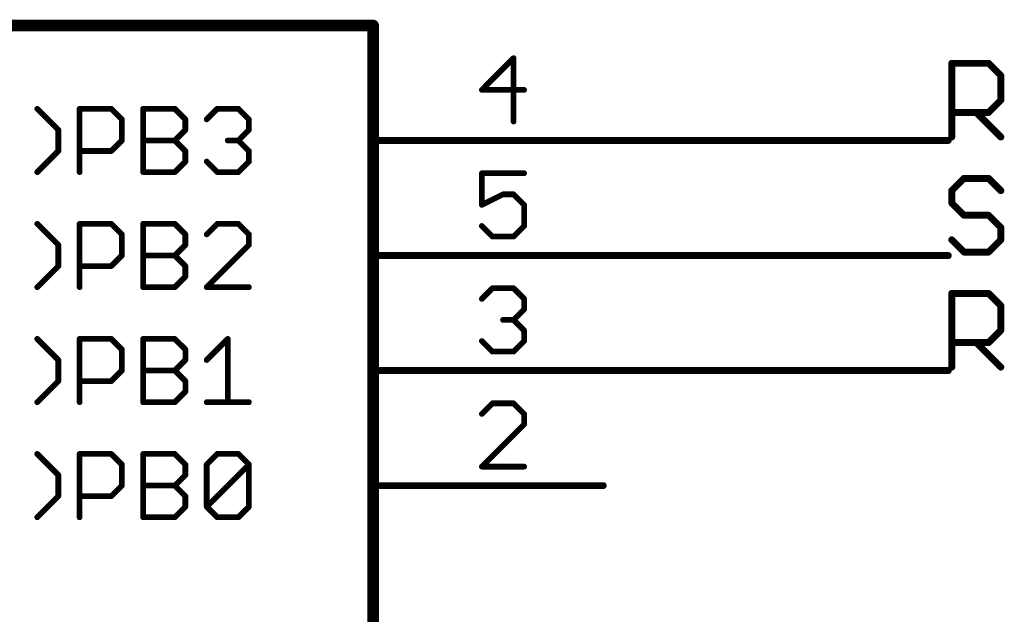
# Model space of a CAD drawing. Extents: x -3 to 170, y -3 to 86.
# Tile 15 of 27: x 66 to 88, y 71 to 84. Entities that reach past the tile are written whole.
import ezdxf

# ---------------------------------------------------------------- set-up
doc = ezdxf.new("R2010")
doc.units = 0
for name, color, linetype in [('91', 94, 'CONTINUOUS'), ('94', 14, 'CONTINUOUS'), ('95', 251, 'CONTINUOUS')]:
    doc.layers.add(name, color=color, linetype=linetype)

msp = doc.modelspace()

# ---------------------------------------------------------------- linework, layer by layer
at = {"layer": '91', "const_width": 0.1524}
for points in [[(78.74, 81.28), (86.36, 81.28)], [(78.74, 78.74), (86.36, 78.74)], [(78.74, 76.2), (86.36, 76.2)]]:
    msp.add_lwpolyline(points, dxfattribs=at)
at = {"layer": '91', "const_width": 0.0762}
for points in [[(78.74, 81.3181, 1), (78.74, 81.2419)], [(86.36, 81.2419, 1), (86.36, 81.3181)], [(78.74, 78.7781, 1), (78.74, 78.7019)], [(86.36, 78.7019, 1), (86.36, 78.7781)], [(78.74, 76.2381, 1), (78.74, 76.1619)], [(86.36, 76.1619, 1), (86.36, 76.2381)]]:
    msp.add_lwpolyline(points, format="xyb", dxfattribs=at)
at = {"layer": '94'}
for points, const_width in [([(25.4, 83.82), (73.66, 83.82)], 0.254), ([(73.66, 83.82), (73.66, 48.26)], 0.254), ([(78.74, 81.28), (73.66, 81.28)], 0.1524), ([(78.74, 78.74), (73.66, 78.74)], 0.1524), ([(78.74, 76.2), (73.66, 76.2)], 0.1524), ([(78.74, 73.66), (73.66, 73.66)], 0.1524)]:
    msp.add_lwpolyline(points, dxfattribs=dict(at, const_width=const_width))
for points, const_width in [([(73.7235, 83.82, 1), (73.5965, 83.82)], 0.127), ([(73.66, 83.7565, 1), (73.66, 83.8835)], 0.127), ([(73.66, 81.3181, 1), (73.66, 81.2419)], 0.0762), ([(78.74, 81.2419, 1), (78.74, 81.3181)], 0.0762), ([(73.66, 78.7781, 1), (73.66, 78.7019)], 0.0762), ([(78.74, 78.7019, 1), (78.74, 78.7781)], 0.0762), ([(73.66, 76.2381, 1), (73.66, 76.1619)], 0.0762), ([(78.74, 76.1619, 1), (78.74, 76.2381)], 0.0762), ([(73.66, 73.6981, 1), (73.66, 73.6219)], 0.0762), ([(78.74, 73.6219, 1), (78.74, 73.6981)], 0.0762)]:
    msp.add_lwpolyline(points, format="xyb", dxfattribs=dict(at, const_width=const_width))
at = {"layer": '95'}
for points, const_width in [([(76.7594, 83.0973), (76.0603, 82.3982)], 0.127), ([(76.7594, 81.6991), (76.7594, 83.0973)], 0.127), ([(86.4362, 81.3562), (86.4362, 82.9832)], 0.1524), ([(86.4362, 82.9832), (87.2497, 82.9832)], 0.1524), ([(87.2497, 82.9832), (87.5209, 82.712)], 0.1524), ([(87.5209, 82.712), (87.5209, 82.1697)], 0.1524), ([(76.0603, 82.3982), (76.9924, 82.3982)], 0.127), ([(87.5209, 82.1697), (87.2497, 81.8985)], 0.1524), ([(66.7074, 81.5136), (66.2413, 81.9797)], 0.127), ([(67.1768, 80.5815), (67.1768, 81.9797)], 0.127), ([(67.1768, 81.9797), (67.8759, 81.9797)], 0.127), ([(67.8759, 81.9797), (68.109, 81.7467)], 0.127), ([(68.5801, 80.5815), (68.5801, 81.9797)], 0.127), ([(68.5801, 81.9797), (69.2792, 81.9797)], 0.127), ([(69.2792, 81.9797), (69.5122, 81.7467)], 0.127), ([(69.9834, 81.7467), (70.2164, 81.9797)], 0.127), ([(70.2164, 81.9797), (70.6825, 81.9797)], 0.127), ([(70.6825, 81.9797), (70.9155, 81.7467)], 0.127), ([(87.2497, 81.8985), (86.4362, 81.8985)], 0.1524), ([(86.9785, 81.8985), (87.5209, 81.3562)], 0.1524), ([(68.109, 81.7467), (68.109, 81.2806)], 0.127), ([(69.5122, 81.7467), (69.5122, 81.5136)], 0.127), ([(70.9155, 81.7467), (70.9155, 81.5136)], 0.127), ([(66.7074, 81.0476), (66.7074, 81.5136)], 0.127), ([(69.5122, 81.5136), (69.2792, 81.2806)], 0.127), ([(70.9155, 81.5136), (70.6825, 81.2806)], 0.127), ([(68.109, 81.2806), (67.8759, 81.0476)], 0.127), ([(68.5801, 81.2806), (69.2792, 81.2806)], 0.127), ([(69.2792, 81.2806), (69.5122, 81.0476)], 0.127), ([(70.6825, 81.2806), (70.4495, 81.2806)], 0.127), ([(70.6825, 81.2806), (70.9155, 81.0476)], 0.127), ([(66.2413, 80.5815), (66.7074, 81.0476)], 0.127), ([(67.8759, 81.0476), (67.1768, 81.0476)], 0.127), ([(69.5122, 81.0476), (69.5122, 80.8145)], 0.127), ([(70.9155, 81.0476), (70.9155, 80.8145)], 0.127), ([(69.5122, 80.8145), (69.2792, 80.5815)], 0.127), ([(70.2164, 80.5815), (69.9834, 80.8145)], 0.127), ([(70.9155, 80.8145), (70.6825, 80.5815)], 0.127), ([(69.2792, 80.5815), (68.5801, 80.5815)], 0.127), ([(70.6825, 80.5815), (70.2164, 80.5815)], 0.127), ([(76.9924, 80.5573), (76.0603, 80.5573)], 0.127), ([(76.0603, 80.5573), (76.0603, 79.8582)], 0.127), ([(86.7074, 80.4432), (86.4362, 80.172)], 0.1524), ([(87.2497, 80.4432), (86.7074, 80.4432)], 0.1524), ([(87.5209, 80.172), (87.2497, 80.4432)], 0.1524), ([(86.4362, 80.172), (86.4362, 79.9009)], 0.1524), ([(76.0603, 79.8582), (76.5264, 80.0912)], 0.127), ([(76.5264, 80.0912), (76.7594, 80.0912)], 0.127), ([(76.7594, 80.0912), (76.9924, 79.8582)], 0.127), ([(76.9924, 79.8582), (76.9924, 79.3921)], 0.127), ([(86.4362, 79.9009), (86.7074, 79.6297)], 0.1524), ([(86.7074, 79.6297), (87.2497, 79.6297)], 0.1524), ([(87.2497, 79.6297), (87.5209, 79.3585)], 0.1524), ([(66.7074, 78.9736), (66.2413, 79.4397)], 0.127), ([(67.1768, 78.0415), (67.1768, 79.4397)], 0.127), ([(67.1768, 79.4397), (67.8759, 79.4397)], 0.127), ([(67.8759, 79.4397), (68.109, 79.2067)], 0.127), ([(68.5801, 78.0415), (68.5801, 79.4397)], 0.127), ([(68.5801, 79.4397), (69.2792, 79.4397)], 0.127), ([(69.2792, 79.4397), (69.5122, 79.2067)], 0.127), ([(70.2164, 79.4397), (69.9834, 79.2067)], 0.127), ([(70.6825, 79.4397), (70.2164, 79.4397)], 0.127), ([(70.9155, 79.2067), (70.6825, 79.4397)], 0.127), ([(76.2933, 79.1591), (76.0603, 79.3921)], 0.127), ([(76.9924, 79.3921), (76.7594, 79.1591)], 0.127), ([(87.5209, 79.3585), (87.5209, 79.0874)], 0.1524), ([(68.109, 79.2067), (68.109, 78.7406)], 0.127), ([(69.5122, 79.2067), (69.5122, 78.9736)], 0.127), ([(70.9155, 78.9736), (70.9155, 79.2067)], 0.127), ([(76.7594, 79.1591), (76.2933, 79.1591)], 0.127), ([(86.7074, 78.8162), (86.4362, 79.0874)], 0.1524), ([(87.5209, 79.0874), (87.2497, 78.8162)], 0.1524), ([(66.7074, 78.5076), (66.7074, 78.9736)], 0.127), ([(69.5122, 78.9736), (69.2792, 78.7406)], 0.127), ([(69.9834, 78.0415), (70.9155, 78.9736)], 0.127), ([(68.109, 78.7406), (67.8759, 78.5076)], 0.127), ([(68.5801, 78.7406), (69.2792, 78.7406)], 0.127), ([(69.2792, 78.7406), (69.5122, 78.5076)], 0.127), ([(87.2497, 78.8162), (86.7074, 78.8162)], 0.1524), ([(66.2413, 78.0415), (66.7074, 78.5076)], 0.127), ([(67.8759, 78.5076), (67.1768, 78.5076)], 0.127), ([(69.5122, 78.5076), (69.5122, 78.2745)], 0.127), ([(69.5122, 78.2745), (69.2792, 78.0415)], 0.127), ([(69.2792, 78.0415), (68.5801, 78.0415)], 0.127), ([(70.9155, 78.0415), (69.9834, 78.0415)], 0.127), ([(76.0603, 77.7843), (76.2933, 78.0173)], 0.127), ([(76.2933, 78.0173), (76.7594, 78.0173)], 0.127), ([(76.7594, 78.0173), (76.9924, 77.7843)], 0.127), ([(76.9924, 77.7843), (76.9924, 77.5512)], 0.127), ([(86.4362, 76.2762), (86.4362, 77.9032)], 0.1524), ([(86.4362, 77.9032), (87.2497, 77.9032)], 0.1524), ([(87.2497, 77.9032), (87.5209, 77.632)], 0.1524), ([(87.5209, 77.632), (87.5209, 77.0897)], 0.1524), ([(76.9924, 77.5512), (76.7594, 77.3182)], 0.127), ([(76.7594, 77.3182), (76.5264, 77.3182)], 0.127), ([(76.7594, 77.3182), (76.9924, 77.0852)], 0.127), ([(76.9924, 77.0852), (76.9924, 76.8521)], 0.127), ([(87.5209, 77.0897), (87.2497, 76.8185)], 0.1524), ([(66.7074, 76.4336), (66.2413, 76.8997)], 0.127), ([(67.1768, 75.5015), (67.1768, 76.8997)], 0.127), ([(67.1768, 76.8997), (67.8759, 76.8997)], 0.127), ([(67.8759, 76.8997), (68.109, 76.6667)], 0.127), ([(68.5801, 75.5015), (68.5801, 76.8997)], 0.127), ([(68.5801, 76.8997), (69.2792, 76.8997)], 0.127), ([(69.2792, 76.8997), (69.5123, 76.6667)], 0.127), ([(69.9834, 76.4336), (70.4495, 76.8997)], 0.127), ([(70.4495, 76.8997), (70.4495, 75.5015)], 0.127), ([(76.2933, 76.6191), (76.0603, 76.8521)], 0.127), ([(76.9924, 76.8521), (76.7594, 76.6191)], 0.127), ([(87.2497, 76.8185), (86.4362, 76.8185)], 0.1524), ([(86.9785, 76.8185), (87.5209, 76.2762)], 0.1524), ([(68.109, 76.6667), (68.109, 76.2006)], 0.127), ([(69.5123, 76.6667), (69.5123, 76.4336)], 0.127), ([(76.7594, 76.6191), (76.2933, 76.6191)], 0.127), ([(66.7074, 75.9676), (66.7074, 76.4336)], 0.127), ([(69.5123, 76.4336), (69.2792, 76.2006)], 0.127), ([(68.109, 76.2006), (67.8759, 75.9676)], 0.127), ([(68.5801, 76.2006), (69.2792, 76.2006)], 0.127), ([(69.2792, 76.2006), (69.5123, 75.9676)], 0.127), ([(66.2413, 75.5015), (66.7074, 75.9676)], 0.127), ([(67.8759, 75.9676), (67.1768, 75.9676)], 0.127), ([(69.5123, 75.9676), (69.5123, 75.7345)], 0.127), ([(69.5123, 75.7345), (69.2792, 75.5015)], 0.127), ([(69.2792, 75.5015), (68.5801, 75.5015)], 0.127), ([(69.9834, 75.5015), (70.9155, 75.5015)], 0.127), ([(76.2933, 75.4773), (76.0603, 75.2443)], 0.127), ([(76.7594, 75.4773), (76.2933, 75.4773)], 0.127), ([(76.9924, 75.2443), (76.7594, 75.4773)], 0.127), ([(76.9924, 75.0112), (76.9924, 75.2443)], 0.127), ([(76.0603, 74.0791), (76.9924, 75.0112)], 0.127), ([(66.7074, 73.8936), (66.2413, 74.3597)], 0.127), ([(67.1768, 72.9615), (67.1768, 74.3597)], 0.127), ([(67.1768, 74.3597), (67.8759, 74.3597)], 0.127), ([(67.8759, 74.3597), (68.109, 74.1267)], 0.127), ([(68.5801, 72.9615), (68.5801, 74.3597)], 0.127), ([(68.5801, 74.3597), (69.2792, 74.3597)], 0.127), ([(69.2792, 74.3597), (69.5122, 74.1267)], 0.127), ([(69.9834, 74.1267), (70.2164, 74.3597)], 0.127), ([(70.2164, 74.3597), (70.6825, 74.3597)], 0.127), ([(70.6825, 74.3597), (70.9155, 74.1267)], 0.127), ([(68.109, 74.1267), (68.109, 73.6606)], 0.127), ([(69.5122, 74.1267), (69.5122, 73.8936)], 0.127), ([(69.9834, 73.1945), (69.9834, 74.1267)], 0.127), ([(69.9834, 73.1945), (70.9155, 74.1267)], 0.127), ([(70.9155, 74.1267), (70.9155, 73.1945)], 0.127), ([(66.7074, 73.4276), (66.7074, 73.8936)], 0.127), ([(69.5122, 73.8936), (69.2792, 73.6606)], 0.127), ([(76.9924, 74.0791), (76.0603, 74.0791)], 0.127), ([(68.109, 73.6606), (67.8759, 73.4276)], 0.127), ([(68.5801, 73.6606), (69.2792, 73.6606)], 0.127), ([(69.2792, 73.6606), (69.5122, 73.4276)], 0.127), ([(66.2413, 72.9615), (66.7074, 73.4276)], 0.127), ([(67.8759, 73.4276), (67.1768, 73.4276)], 0.127), ([(69.5122, 73.4276), (69.5122, 73.1945)], 0.127), ([(69.5122, 73.1945), (69.2792, 72.9615)], 0.127), ([(70.2164, 72.9615), (69.9834, 73.1945)], 0.127), ([(70.9155, 73.1945), (70.6825, 72.9615)], 0.127), ([(69.2792, 72.9615), (68.5801, 72.9615)], 0.127), ([(70.6825, 72.9615), (70.2164, 72.9615)], 0.127)]:
    msp.add_lwpolyline(points, dxfattribs=dict(at, const_width=const_width))
for points, const_width in [([(76.7911, 83.0973, 1), (76.7276, 83.0973)], 0.0635), ([(76.7818, 83.0748, 1), (76.7369, 83.1197)], 0.0635), ([(86.4743, 82.9832, 1), (86.3981, 82.9832)], 0.0762), ([(86.4362, 83.0213, 1), (86.4362, 82.9451)], 0.0762), ([(87.2766, 83.0101, 1), (87.2228, 82.9562)], 0.0762), ([(87.2497, 82.9451, 1), (87.2497, 83.0213)], 0.0762), ([(87.559, 82.712, 1), (87.4828, 82.712)], 0.0762), ([(87.4939, 82.6851, 1), (87.5478, 82.739)], 0.0762), ([(76.0603, 82.4299, 1), (76.0603, 82.3664)], 0.0635), ([(76.0378, 82.4206, 1), (76.0828, 82.3757)], 0.0635), ([(76.9924, 82.3664, 1), (76.9924, 82.4299)], 0.0635), ([(87.4828, 82.1697, 1), (87.559, 82.1697)], 0.0762), ([(87.5478, 82.1428, 1), (87.4939, 82.1966)], 0.0762), ([(66.2638, 82.0021, 1), (66.2189, 81.9572)], 0.0635), ([(67.2086, 81.9797, 1), (67.1451, 81.9797)], 0.0635), ([(67.1768, 82.0114, 1), (67.1768, 81.9479)], 0.0635), ([(67.8984, 82.0021, 1), (67.8535, 81.9572)], 0.0635), ([(67.8759, 81.9479, 1), (67.8759, 82.0114)], 0.0635), ([(68.6119, 81.9797, 1), (68.5484, 81.9797)], 0.0635), ([(68.5801, 82.0114, 1), (68.5801, 81.9479)], 0.0635), ([(69.3017, 82.0021, 1), (69.2568, 81.9572)], 0.0635), ([(69.2792, 81.9479, 1), (69.2792, 82.0114)], 0.0635), ([(70.2164, 82.0114, 1), (70.2164, 81.9479)], 0.0635), ([(70.2389, 81.9572, 1), (70.194, 82.0021)], 0.0635), ([(70.7049, 82.0021, 1), (70.66, 81.9572)], 0.0635), ([(70.6825, 81.9479, 1), (70.6825, 82.0114)], 0.0635), ([(86.4362, 81.9366, 1), (86.4362, 81.8604)], 0.0762), ([(87.0055, 81.9255, 1), (86.9516, 81.8716)], 0.0762), ([(87.2497, 81.8604, 1), (87.2497, 81.9366)], 0.0762), ([(68.1407, 81.7467, 1), (68.0772, 81.7467)], 0.0635), ([(68.0865, 81.7242, 1), (68.1314, 81.7691)], 0.0635), ([(69.544, 81.7467, 1), (69.4805, 81.7467)], 0.0635), ([(69.4898, 81.7242, 1), (69.5347, 81.7691)], 0.0635), ([(69.9609, 81.7691, 1), (70.0058, 81.7242)], 0.0635), ([(70.9473, 81.7467, 1), (70.8838, 81.7467)], 0.0635), ([(70.8931, 81.7242, 1), (70.938, 81.7691)], 0.0635), ([(87.2228, 81.9255, 1), (87.2766, 81.8716)], 0.0762), ([(66.7391, 81.5136, 1), (66.6756, 81.5136)], 0.0635), ([(66.6849, 81.4912, 1), (66.7298, 81.5361)], 0.0635), ([(69.4805, 81.5136, 1), (69.544, 81.5136)], 0.0635), ([(69.5347, 81.4912, 1), (69.4898, 81.5361)], 0.0635), ([(70.8838, 81.5136, 1), (70.9473, 81.5136)], 0.0635), ([(70.938, 81.4912, 1), (70.8931, 81.5361)], 0.0635), ([(76.7276, 81.6991, 1), (76.7911, 81.6991)], 0.0635), ([(68.1314, 81.2581, 1), (68.0865, 81.303)], 0.0635), ([(68.5801, 81.3123, 1), (68.5801, 81.2488)], 0.0635), ([(69.3017, 81.303, 1), (69.2568, 81.2581)], 0.0635), ([(69.2568, 81.303, 1), (69.3017, 81.2581)], 0.0635), ([(69.2792, 81.2488, 1), (69.2792, 81.3123)], 0.0635), ([(70.4495, 81.3123, 1), (70.4495, 81.2488)], 0.0635), ([(70.7049, 81.303, 1), (70.66, 81.2581)], 0.0635), ([(70.66, 81.303, 1), (70.7049, 81.2581)], 0.0635), ([(70.6825, 81.2488, 1), (70.6825, 81.3123)], 0.0635), ([(86.3981, 81.3562, 1), (86.4743, 81.3562)], 0.0762), ([(87.4939, 81.3293, 1), (87.5478, 81.3831)], 0.0762), ([(66.7298, 81.0251, 1), (66.6849, 81.07)], 0.0635), ([(67.1768, 81.0793, 1), (67.1768, 81.0158)], 0.0635), ([(67.8759, 81.0158, 1), (67.8759, 81.0793)], 0.0635), ([(68.0772, 81.2806, 1), (68.1407, 81.2806)], 0.0635), ([(69.544, 81.0476, 1), (69.4805, 81.0476)], 0.0635), ([(70.9473, 81.0476, 1), (70.8838, 81.0476)], 0.0635), ([(66.6756, 81.0476, 1), (66.7391, 81.0476)], 0.0635), ([(67.8535, 81.07, 1), (67.8984, 81.0251)], 0.0635), ([(69.4898, 81.0251, 1), (69.5347, 81.07)], 0.0635), ([(70.8931, 81.0251, 1), (70.938, 81.07)], 0.0635), ([(69.4805, 80.8145, 1), (69.544, 80.8145)], 0.0635), ([(69.5347, 80.7921, 1), (69.4898, 80.837)], 0.0635), ([(70.0058, 80.837, 1), (69.9609, 80.7921)], 0.0635), ([(70.8838, 80.8145, 1), (70.9473, 80.8145)], 0.0635), ([(70.938, 80.7921, 1), (70.8931, 80.837)], 0.0635), ([(66.2189, 80.604, 1), (66.2638, 80.559)], 0.0635), ([(67.1451, 80.5815, 1), (67.2086, 80.5815)], 0.0635), ([(68.5801, 80.6133, 1), (68.5801, 80.5498)], 0.0635), ([(68.5484, 80.5815, 1), (68.6119, 80.5815)], 0.0635), ([(69.2568, 80.604, 1), (69.3017, 80.559)], 0.0635), ([(69.2792, 80.5498, 1), (69.2792, 80.6133)], 0.0635), ([(70.2164, 80.6133, 1), (70.2164, 80.5498)], 0.0635), ([(70.194, 80.559, 1), (70.2389, 80.604)], 0.0635), ([(70.66, 80.604, 1), (70.7049, 80.559)], 0.0635), ([(70.6825, 80.5498, 1), (70.6825, 80.6133)], 0.0635), ([(76.0921, 80.5573, 1), (76.0285, 80.5573)], 0.0635), ([(76.0603, 80.589, 1), (76.0603, 80.5255)], 0.0635), ([(76.9924, 80.5255, 1), (76.9924, 80.589)], 0.0635), ([(86.7074, 80.4813, 1), (86.7074, 80.4051)], 0.0762), ([(86.7343, 80.4162, 1), (86.6804, 80.4701)], 0.0762), ([(87.2766, 80.4701, 1), (87.2228, 80.4162)], 0.0762), ([(87.2497, 80.4051, 1), (87.2497, 80.4813)], 0.0762), ([(86.4743, 80.172, 1), (86.3981, 80.172)], 0.0762), ([(86.4093, 80.199, 1), (86.4631, 80.1451)], 0.0762), ([(87.4939, 80.1451, 1), (87.5478, 80.199)], 0.0762), ([(76.5264, 80.123, 1), (76.5264, 80.0595)], 0.0635), ([(76.5406, 80.0628, 1), (76.5122, 80.1196)], 0.0635), ([(76.7818, 80.1137, 1), (76.7369, 80.0688)], 0.0635), ([(76.7594, 80.0595, 1), (76.7594, 80.123)], 0.0635), ([(76.0285, 79.8582, 1), (76.0921, 79.8582)], 0.0635), ([(76.0461, 79.8866, 1), (76.0745, 79.8298)], 0.0635), ([(77.0242, 79.8582, 1), (76.9607, 79.8582)], 0.0635), ([(76.97, 79.8357, 1), (77.0149, 79.8806)], 0.0635), ([(86.4631, 79.9278, 1), (86.4093, 79.8739)], 0.0762), ([(86.3981, 79.9009, 1), (86.4743, 79.9009)], 0.0762), ([(86.7074, 79.6678, 1), (86.7074, 79.5916)], 0.0762), ([(86.6804, 79.6028, 1), (86.7343, 79.6566)], 0.0762), ([(87.2766, 79.6566, 1), (87.2228, 79.6028)], 0.0762), ([(87.2497, 79.5916, 1), (87.2497, 79.6678)], 0.0762), ([(66.2638, 79.4621, 1), (66.2189, 79.4172)], 0.0635), ([(67.2086, 79.4397, 1), (67.1451, 79.4397)], 0.0635), ([(67.1768, 79.4714, 1), (67.1768, 79.4079)], 0.0635), ([(67.8984, 79.4621, 1), (67.8535, 79.4172)], 0.0635), ([(67.8759, 79.4079, 1), (67.8759, 79.4714)], 0.0635), ([(68.6119, 79.4397, 1), (68.5484, 79.4397)], 0.0635), ([(68.5801, 79.4714, 1), (68.5801, 79.4079)], 0.0635), ([(69.3017, 79.4621, 1), (69.2568, 79.4172)], 0.0635), ([(69.2792, 79.4079, 1), (69.2792, 79.4714)], 0.0635), ([(70.2164, 79.4714, 1), (70.2164, 79.4079)], 0.0635), ([(70.2389, 79.4172, 1), (70.194, 79.4621)], 0.0635), ([(70.7049, 79.4621, 1), (70.66, 79.4172)], 0.0635), ([(70.6825, 79.4079, 1), (70.6825, 79.4714)], 0.0635), ([(76.0828, 79.4146, 1), (76.0378, 79.3697)], 0.0635), ([(76.9607, 79.3921, 1), (77.0242, 79.3921)], 0.0635), ([(77.0149, 79.3697, 1), (76.97, 79.4146)], 0.0635), ([(87.559, 79.3585, 1), (87.4828, 79.3585)], 0.0762), ([(87.4939, 79.3316, 1), (87.5478, 79.3855)], 0.0762), ([(68.1407, 79.2067, 1), (68.0772, 79.2067)], 0.0635), ([(68.0865, 79.1842, 1), (68.1314, 79.2291)], 0.0635), ([(69.544, 79.2067, 1), (69.4805, 79.2067)], 0.0635), ([(69.4898, 79.1842, 1), (69.5347, 79.2291)], 0.0635), ([(69.9609, 79.2291, 1), (70.0058, 79.1842)], 0.0635), ([(70.9473, 79.2067, 1), (70.8838, 79.2067)], 0.0635), ([(70.8931, 79.1842, 1), (70.938, 79.2291)], 0.0635), ([(76.2933, 79.1909, 1), (76.2933, 79.1274)], 0.0635), ([(76.2709, 79.1366, 1), (76.3158, 79.1816)], 0.0635), ([(76.7369, 79.1816, 1), (76.7818, 79.1366)], 0.0635), ([(76.7594, 79.1274, 1), (76.7594, 79.1909)], 0.0635), ([(86.4631, 79.1143, 1), (86.4093, 79.0604)], 0.0762), ([(87.5478, 79.0604, 1), (87.4939, 79.1143)], 0.0762), ([(66.7391, 78.9736, 1), (66.6756, 78.9736)], 0.0635), ([(66.6849, 78.9512, 1), (66.7298, 78.9961)], 0.0635), ([(69.4805, 78.9736, 1), (69.544, 78.9736)], 0.0635), ([(69.5347, 78.9512, 1), (69.4898, 78.9961)], 0.0635), ([(70.8838, 78.9736, 1), (70.9473, 78.9736)], 0.0635), ([(70.938, 78.9512, 1), (70.8931, 78.9961)], 0.0635), ([(87.4828, 79.0874, 1), (87.559, 79.0874)], 0.0762), ([(68.0772, 78.7406, 1), (68.1407, 78.7406)], 0.0635), ([(68.1314, 78.7181, 1), (68.0865, 78.763)], 0.0635), ([(68.5801, 78.7723, 1), (68.5801, 78.7088)], 0.0635), ([(69.3017, 78.763, 1), (69.2568, 78.7181)], 0.0635), ([(69.2568, 78.763, 1), (69.3017, 78.7181)], 0.0635), ([(69.2792, 78.7088, 1), (69.2792, 78.7723)], 0.0635), ([(86.7074, 78.8543, 1), (86.7074, 78.7781)], 0.0762), ([(86.6804, 78.7893, 1), (86.7343, 78.8431)], 0.0762), ([(87.2228, 78.8431, 1), (87.2766, 78.7893)], 0.0762), ([(87.2497, 78.7781, 1), (87.2497, 78.8543)], 0.0762), ([(66.6756, 78.5076, 1), (66.7391, 78.5076)], 0.0635), ([(66.7298, 78.4851, 1), (66.6849, 78.53)], 0.0635), ([(67.1768, 78.5393, 1), (67.1768, 78.4758)], 0.0635), ([(67.8535, 78.53, 1), (67.8984, 78.4851)], 0.0635), ([(67.8759, 78.4758, 1), (67.8759, 78.5393)], 0.0635), ([(69.544, 78.5076, 1), (69.4805, 78.5076)], 0.0635), ([(69.4898, 78.4851, 1), (69.5347, 78.53)], 0.0635), ([(69.4805, 78.2745, 1), (69.544, 78.2745)], 0.0635), ([(69.5347, 78.2521, 1), (69.4898, 78.297)], 0.0635), ([(66.2189, 78.064, 1), (66.2638, 78.019)], 0.0635), ([(67.1451, 78.0415, 1), (67.2086, 78.0415)], 0.0635), ([(68.5801, 78.0733, 1), (68.5801, 78.0097)], 0.0635), ([(68.5484, 78.0415, 1), (68.6119, 78.0415)], 0.0635), ([(69.2568, 78.064, 1), (69.3017, 78.019)], 0.0635), ([(69.2792, 78.0097, 1), (69.2792, 78.0733)], 0.0635), ([(69.9834, 78.0733, 1), (69.9834, 78.0097)], 0.0635), ([(69.9609, 78.064, 1), (70.0058, 78.019)], 0.0635), ([(70.9155, 78.0097, 1), (70.9155, 78.0733)], 0.0635), ([(76.2933, 78.049, 1), (76.2933, 77.9855)], 0.0635), ([(76.3158, 77.9948, 1), (76.2709, 78.0397)], 0.0635), ([(76.7818, 78.0397, 1), (76.7369, 77.9948)], 0.0635), ([(76.7594, 77.9855, 1), (76.7594, 78.049)], 0.0635), ([(77.0242, 77.7843, 1), (76.9607, 77.7843)], 0.0635), ([(86.4743, 77.9032, 1), (86.3981, 77.9032)], 0.0762), ([(86.4362, 77.9413, 1), (86.4362, 77.8651)], 0.0762), ([(87.2766, 77.9301, 1), (87.2228, 77.8762)], 0.0762), ([(87.2497, 77.8651, 1), (87.2497, 77.9413)], 0.0762), ([(76.0378, 77.8067, 1), (76.0828, 77.7618)], 0.0635), ([(76.97, 77.7618, 1), (77.0149, 77.8067)], 0.0635), ([(87.559, 77.632, 1), (87.4828, 77.632)], 0.0762), ([(87.4939, 77.6051, 1), (87.5478, 77.659)], 0.0762), ([(76.9607, 77.5512, 1), (77.0242, 77.5512)], 0.0635), ([(77.0149, 77.5288, 1), (76.97, 77.5737)], 0.0635), ([(76.5264, 77.3499, 1), (76.5264, 77.2864)], 0.0635), ([(76.7818, 77.3406, 1), (76.7369, 77.2957)], 0.0635), ([(76.7369, 77.3406, 1), (76.7818, 77.2957)], 0.0635), ([(76.7594, 77.2864, 1), (76.7594, 77.3499)], 0.0635), ([(77.0242, 77.0852, 1), (76.9607, 77.0852)], 0.0635), ([(76.97, 77.0627, 1), (77.0149, 77.1076)], 0.0635), ([(87.4828, 77.0897, 1), (87.559, 77.0897)], 0.0762), ([(87.5478, 77.0628, 1), (87.4939, 77.1166)], 0.0762), ([(66.2638, 76.9221, 1), (66.2189, 76.8772)], 0.0635), ([(67.2086, 76.8997, 1), (67.1451, 76.8997)], 0.0635), ([(67.1768, 76.9314, 1), (67.1768, 76.8679)], 0.0635), ([(67.8984, 76.9221, 1), (67.8535, 76.8772)], 0.0635), ([(67.8759, 76.8679, 1), (67.8759, 76.9314)], 0.0635), ([(68.6119, 76.8997, 1), (68.5484, 76.8997)], 0.0635), ([(68.5801, 76.9314, 1), (68.5801, 76.8679)], 0.0635), ([(69.3017, 76.9221, 1), (69.2568, 76.8772)], 0.0635), ([(69.2792, 76.8679, 1), (69.2792, 76.9314)], 0.0635), ([(70.4812, 76.8997, 1), (70.4177, 76.8997)], 0.0635), ([(70.4719, 76.8772, 1), (70.427, 76.9221)], 0.0635), ([(76.0828, 76.8746, 1), (76.0378, 76.8297)], 0.0635), ([(76.9607, 76.8521, 1), (77.0242, 76.8521)], 0.0635), ([(77.0149, 76.8297, 1), (76.97, 76.8746)], 0.0635), ([(86.4362, 76.8566, 1), (86.4362, 76.7804)], 0.0762), ([(87.0055, 76.8455, 1), (86.9516, 76.7916)], 0.0762), ([(87.2228, 76.8455, 1), (87.2766, 76.7916)], 0.0762), ([(87.2497, 76.7804, 1), (87.2497, 76.8566)], 0.0762), ([(68.1407, 76.6667, 1), (68.0772, 76.6667)], 0.0635), ([(68.0865, 76.6442, 1), (68.1314, 76.6891)], 0.0635), ([(69.544, 76.6667, 1), (69.4805, 76.6667)], 0.0635), ([(69.4898, 76.6442, 1), (69.5347, 76.6891)], 0.0635), ([(76.2933, 76.6509, 1), (76.2933, 76.5874)], 0.0635), ([(76.2709, 76.5966, 1), (76.3158, 76.6416)], 0.0635), ([(76.7369, 76.6416, 1), (76.7818, 76.5966)], 0.0635), ([(76.7594, 76.5874, 1), (76.7594, 76.6509)], 0.0635), ([(66.7391, 76.4336, 1), (66.6756, 76.4336)], 0.0635), ([(66.6849, 76.4112, 1), (66.7298, 76.4561)], 0.0635), ([(69.4805, 76.4336, 1), (69.544, 76.4336)], 0.0635), ([(69.5347, 76.4112, 1), (69.4898, 76.4561)], 0.0635), ([(69.961, 76.4561, 1), (70.0059, 76.4112)], 0.0635), ([(87.4939, 76.2493, 1), (87.5478, 76.3031)], 0.0762), ([(68.0772, 76.2006, 1), (68.1407, 76.2006)], 0.0635), ([(68.1314, 76.1781, 1), (68.0865, 76.223)], 0.0635), ([(68.5801, 76.2323, 1), (68.5801, 76.1688)], 0.0635), ([(69.3017, 76.223, 1), (69.2568, 76.1781)], 0.0635), ([(69.2568, 76.223, 1), (69.3017, 76.1781)], 0.0635), ([(69.2792, 76.1688, 1), (69.2792, 76.2323)], 0.0635), ([(86.3981, 76.2762, 1), (86.4743, 76.2762)], 0.0762), ([(66.6756, 75.9676, 1), (66.7391, 75.9676)], 0.0635), ([(66.7298, 75.9451, 1), (66.6849, 75.99)], 0.0635), ([(67.1768, 75.9993, 1), (67.1768, 75.9358)], 0.0635), ([(67.8535, 75.99, 1), (67.8984, 75.9451)], 0.0635), ([(67.8759, 75.9358, 1), (67.8759, 75.9993)], 0.0635), ([(69.544, 75.9676, 1), (69.4805, 75.9676)], 0.0635), ([(69.4898, 75.9451, 1), (69.5347, 75.99)], 0.0635), ([(69.4805, 75.7345, 1), (69.544, 75.7345)], 0.0635), ([(69.5347, 75.7121, 1), (69.4898, 75.757)], 0.0635), ([(66.2189, 75.524, 1), (66.2638, 75.479)], 0.0635), ([(67.1451, 75.5015, 1), (67.2086, 75.5015)], 0.0635), ([(68.5801, 75.5333, 1), (68.5801, 75.4698)], 0.0635), ([(68.5484, 75.5015, 1), (68.6119, 75.5015)], 0.0635), ([(69.2568, 75.524, 1), (69.3017, 75.479)], 0.0635), ([(69.2792, 75.4698, 1), (69.2792, 75.5333)], 0.0635), ([(69.9834, 75.5333, 1), (69.9834, 75.4698)], 0.0635), ([(70.4177, 75.5015, 1), (70.4812, 75.5015)], 0.0635), ([(70.9155, 75.4698, 1), (70.9155, 75.5333)], 0.0635), ([(76.2933, 75.509, 1), (76.2933, 75.4455)], 0.0635), ([(76.3158, 75.4548, 1), (76.2709, 75.4997)], 0.0635), ([(76.7818, 75.4997, 1), (76.7369, 75.4548)], 0.0635), ([(76.7594, 75.4455, 1), (76.7594, 75.509)], 0.0635), ([(76.0378, 75.2667, 1), (76.0828, 75.2218)], 0.0635), ([(77.0242, 75.2443, 1), (76.9607, 75.2443)], 0.0635), ([(76.97, 75.2218, 1), (77.0149, 75.2667)], 0.0635), ([(76.9607, 75.0112, 1), (77.0242, 75.0112)], 0.0635), ([(77.0149, 74.9888, 1), (76.97, 75.0337)], 0.0635), ([(66.2638, 74.3821, 1), (66.2189, 74.3372)], 0.0635), ([(67.2086, 74.3597, 1), (67.1451, 74.3597)], 0.0635), ([(67.1768, 74.3914, 1), (67.1768, 74.3279)], 0.0635), ([(67.8984, 74.3821, 1), (67.8535, 74.3372)], 0.0635), ([(67.8759, 74.3279, 1), (67.8759, 74.3914)], 0.0635), ([(68.6119, 74.3597, 1), (68.5484, 74.3597)], 0.0635), ([(68.5801, 74.3914, 1), (68.5801, 74.3279)], 0.0635), ([(69.3017, 74.3821, 1), (69.2568, 74.3372)], 0.0635), ([(69.2792, 74.3279, 1), (69.2792, 74.3914)], 0.0635), ([(70.2164, 74.3914, 1), (70.2164, 74.3279)], 0.0635), ([(70.2389, 74.3372, 1), (70.194, 74.3821)], 0.0635), ([(70.7049, 74.3821, 1), (70.66, 74.3372)], 0.0635), ([(70.6825, 74.3279, 1), (70.6825, 74.3914)], 0.0635), ([(68.1407, 74.1267, 1), (68.0772, 74.1267)], 0.0635), ([(68.0865, 74.1042, 1), (68.1314, 74.1491)], 0.0635), ([(69.544, 74.1267, 1), (69.4805, 74.1267)], 0.0635), ([(69.4898, 74.1042, 1), (69.5347, 74.1491)], 0.0635), ([(70.0151, 74.1267, 1), (69.9516, 74.1267)], 0.0635), ([(69.9609, 74.1491, 1), (70.0058, 74.1042)], 0.0635), ([(70.9473, 74.1267, 1), (70.8838, 74.1267)], 0.0635), ([(70.938, 74.1042, 1), (70.8931, 74.1491)], 0.0635), ([(70.8931, 74.1042, 1), (70.938, 74.1491)], 0.0635), ([(66.7391, 73.8936, 1), (66.6756, 73.8936)], 0.0635), ([(66.6849, 73.8712, 1), (66.7298, 73.9161)], 0.0635), ([(69.5347, 73.8712, 1), (69.4898, 73.9161)], 0.0635), ([(76.0378, 74.1016, 1), (76.0828, 74.0566)], 0.0635), ([(76.0603, 74.1108, 1), (76.0603, 74.0473)], 0.0635), ([(76.9924, 74.0473, 1), (76.9924, 74.1108)], 0.0635), ([(68.1314, 73.6381, 1), (68.0865, 73.683)], 0.0635), ([(68.5801, 73.6923, 1), (68.5801, 73.6288)], 0.0635), ([(69.3017, 73.683, 1), (69.2568, 73.6381)], 0.0635), ([(69.2568, 73.683, 1), (69.3017, 73.6381)], 0.0635), ([(69.2792, 73.6288, 1), (69.2792, 73.6923)], 0.0635), ([(69.4805, 73.8936, 1), (69.544, 73.8936)], 0.0635), ([(68.0772, 73.6606, 1), (68.1407, 73.6606)], 0.0635), ([(66.6756, 73.4276, 1), (66.7391, 73.4276)], 0.0635), ([(66.7298, 73.4051, 1), (66.6849, 73.45)], 0.0635), ([(67.1768, 73.4593, 1), (67.1768, 73.3958)], 0.0635), ([(67.8535, 73.45, 1), (67.8984, 73.4051)], 0.0635), ([(67.8759, 73.3958, 1), (67.8759, 73.4593)], 0.0635), ([(69.544, 73.4276, 1), (69.4805, 73.4276)], 0.0635), ([(69.4898, 73.4051, 1), (69.5347, 73.45)], 0.0635), ([(69.4805, 73.1945, 1), (69.544, 73.1945)], 0.0635), ([(69.5347, 73.1721, 1), (69.4898, 73.217)], 0.0635), ([(69.9516, 73.1945, 1), (70.0151, 73.1945)], 0.0635), ([(70.0058, 73.217, 1), (69.9609, 73.1721)], 0.0635), ([(69.9609, 73.217, 1), (70.0058, 73.1721)], 0.0635), ([(70.8838, 73.1945, 1), (70.9473, 73.1945)], 0.0635), ([(70.938, 73.1721, 1), (70.8931, 73.217)], 0.0635), ([(66.2189, 72.984, 1), (66.2638, 72.939)], 0.0635), ([(67.1451, 72.9615, 1), (67.2086, 72.9615)], 0.0635), ([(68.5801, 72.9933, 1), (68.5801, 72.9297)], 0.0635), ([(68.5484, 72.9615, 1), (68.6119, 72.9615)], 0.0635), ([(69.2568, 72.984, 1), (69.3017, 72.939)], 0.0635), ([(69.2792, 72.9297, 1), (69.2792, 72.9933)], 0.0635), ([(70.2164, 72.9933, 1), (70.2164, 72.9297)], 0.0635), ([(70.194, 72.939, 1), (70.2389, 72.984)], 0.0635), ([(70.66, 72.984, 1), (70.7049, 72.939)], 0.0635), ([(70.6825, 72.9297, 1), (70.6825, 72.9933)], 0.0635)]:
    msp.add_lwpolyline(points, format="xyb", dxfattribs=dict(at, const_width=const_width))

doc.saveas('drawing.dxf')
